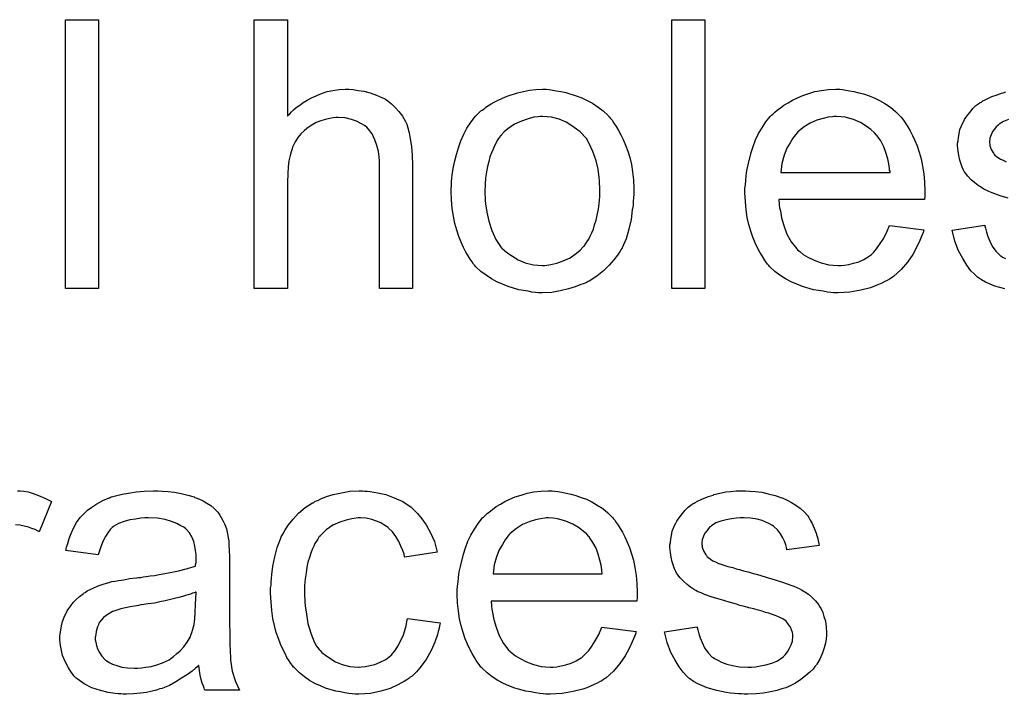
# Model space of a CAD drawing. Extents: x -1.6 to 9, y -2.8 to 5.2.
# Tile 72 of 197: x 4.828 to 5.121, y 1.034 to 1.235. Entities that reach past the tile are written whole.
import ezdxf

# ---------------------------------------------------------------- set-up
doc = ezdxf.new("R2010")
doc.units = 0
doc.layers.add('dfn6-15-57-c_document', color=1, linetype='CONTINUOUS')

msp = doc.modelspace()

# ---------------------------------------------------------------- linework, layer by layer
at = {"layer": 'dfn6-15-57-c_document', "color": 1}
for points in [[(4.851003, 1.15504), (4.841169, 1.15504), (4.841169, 1.235104), (4.851003, 1.235104), (4.851003, 1.15504)], [(4.907233, 1.206411), (4.907349, 1.206527), (4.90758, 1.206758), (4.907927, 1.207105), (4.908506, 1.207684), (4.909084, 1.208262), (4.909894, 1.208956), (4.910936, 1.209651), (4.911977, 1.21046), (4.913134, 1.211155), (4.914407, 1.211849), (4.917415, 1.213122), (4.919035, 1.2137), (4.92077, 1.214047), (4.922621, 1.214279), (4.924473, 1.214394), (4.925514, 1.214394), (4.926787, 1.214279), (4.928291, 1.214047), (4.930026, 1.213816), (4.931877, 1.213353), (4.933729, 1.212659), (4.93558, 1.211849), (4.935811, 1.211733), (4.93639, 1.211386), (4.9372, 1.210808), (4.938241, 1.209998), (4.939282, 1.208956), (4.940439, 1.207799), (4.94148, 1.206411), (4.942406, 1.204791), (4.942522, 1.20456), (4.942753, 1.203981), (4.9431, 1.20294), (4.943447, 1.201436), (4.943794, 1.199585), (4.944142, 1.197386), (4.944373, 1.194725), (4.944489, 1.191717), (4.944489, 1.15504), (4.934654, 1.15504), (4.934654, 1.191833), (4.934654, 1.191948), (4.934654, 1.19218), (4.934654, 1.192527), (4.934654, 1.19299), (4.934538, 1.194263), (4.934307, 1.195882), (4.933844, 1.197618), (4.933266, 1.199353), (4.932456, 1.201089), (4.931415, 1.202477), (4.931299, 1.202593), (4.930836, 1.203056), (4.930142, 1.203634), (4.929101, 1.204213), (4.927828, 1.204907), (4.926324, 1.20537), (4.924473, 1.205832), (4.92239, 1.205948), (4.921696, 1.205948), (4.920886, 1.205832), (4.919729, 1.205717), (4.918572, 1.20537), (4.917184, 1.205023), (4.915795, 1.204444), (4.914291, 1.203634), (4.914175, 1.203518), (4.913712, 1.203171), (4.913018, 1.202709), (4.912208, 1.202014), (4.911283, 1.201089), (4.910357, 1.200047), (4.909547, 1.198775), (4.908853, 1.197386), (4.908737, 1.197155), (4.908622, 1.196692), (4.90839, 1.195767), (4.908043, 1.19461), (4.907696, 1.193105), (4.907465, 1.191254), (4.907349, 1.189172), (4.907233, 1.186742), (4.907233, 1.15504), (4.897399, 1.15504), (4.897399, 1.235105), (4.907233, 1.235105), (4.907233, 1.206411)], [(5.031495, 1.15504), (5.021661, 1.15504), (5.021661, 1.235105), (5.031495, 1.235105), (5.031495, 1.15504)], [(4.985099, 1.214279), (4.986141, 1.214163), (4.987298, 1.213931), (4.98857, 1.2137), (4.990074, 1.213469), (4.993198, 1.212427), (4.994818, 1.211849), (4.996438, 1.211039), (4.998058, 1.210229), (4.999678, 1.209072), (5.001182, 1.207915), (5.002686, 1.206527), (5.002801, 1.206411), (5.003033, 1.20618), (5.00338, 1.205717), (5.003843, 1.205138), (5.004421, 1.204328), (5.005115, 1.203287), (5.00581, 1.20213), (5.006504, 1.200857), (5.007198, 1.199469), (5.007892, 1.197734), (5.008587, 1.195998), (5.009165, 1.194031), (5.009628, 1.191948), (5.009975, 1.18975), (5.010206, 1.187436), (5.010322, 1.184891), (5.010322, 1.184775), (5.010322, 1.184428), (5.010322, 1.18385), (5.010322, 1.18304), (5.010206, 1.182114), (5.010091, 1.180957), (5.010091, 1.1798), (5.009859, 1.178527), (5.009512, 1.175635), (5.008818, 1.172742), (5.008008, 1.16985), (5.006851, 1.167189), (5.006851, 1.167073), (5.006735, 1.166957), (5.006504, 1.16661), (5.006273, 1.166147), (5.005463, 1.16499), (5.004421, 1.163602), (5.003033, 1.161982), (5.001297, 1.160362), (4.999331, 1.158743), (4.997016, 1.157238), (4.996901, 1.157238), (4.996785, 1.157123), (4.996438, 1.156891), (4.995859, 1.15666), (4.995281, 1.156429), (4.994587, 1.156197), (4.992851, 1.155503), (4.990884, 1.154925), (4.988455, 1.154346), (4.985909, 1.153883), (4.983132, 1.153767), (4.981975, 1.153767), (4.98105, 1.153883), (4.980009, 1.153999), (4.978852, 1.15423), (4.977463, 1.154462), (4.976075, 1.154693), (4.972951, 1.155619), (4.971215, 1.156313), (4.969596, 1.157007), (4.967976, 1.157933), (4.966356, 1.158974), (4.964852, 1.160131), (4.963348, 1.161519), (4.963232, 1.161635), (4.963001, 1.161867), (4.962654, 1.162329), (4.962191, 1.163024), (4.961612, 1.163833), (4.961034, 1.164759), (4.96034, 1.165916), (4.959645, 1.167304), (4.958951, 1.168809), (4.958257, 1.170544), (4.957678, 1.172395), (4.9571, 1.174362), (4.956637, 1.17656), (4.95629, 1.178874), (4.956059, 1.18142), (4.955943, 1.184081), (4.955943, 1.184312), (4.955943, 1.184775), (4.956059, 1.185585), (4.956059, 1.186742), (4.956174, 1.188015), (4.956406, 1.189634), (4.956637, 1.191254), (4.9571, 1.193105), (4.957563, 1.194957), (4.958141, 1.196924), (4.958836, 1.199006), (4.959761, 1.200973), (4.960687, 1.202824), (4.961959, 1.204676), (4.963232, 1.206411), (4.964852, 1.207915), (4.964968, 1.208031), (4.965199, 1.208147), (4.965662, 1.208494), (4.96624, 1.208956), (4.966935, 1.209419), (4.96786, 1.209998), (4.968786, 1.210576), (4.969943, 1.211155), (4.971215, 1.211733), (4.972604, 1.212312), (4.975728, 1.213353), (4.979314, 1.214163), (4.981166, 1.214279), (4.983132, 1.214394), (4.984289, 1.214394), (4.985099, 1.214279)], [(5.072453, 1.214279), (5.073378, 1.214163), (5.074535, 1.213931), (5.075808, 1.2137), (5.077312, 1.213353), (5.078701, 1.213006), (5.08032, 1.212427), (5.081825, 1.211849), (5.083444, 1.211039), (5.085064, 1.210113), (5.086684, 1.209072), (5.088188, 1.207799), (5.089577, 1.206411), (5.089692, 1.206295), (5.089924, 1.206064), (5.090271, 1.205601), (5.090734, 1.204907), (5.091312, 1.204097), (5.091891, 1.203171), (5.092585, 1.202014), (5.093279, 1.200626), (5.093973, 1.199122), (5.094667, 1.197502), (5.095246, 1.195651), (5.095824, 1.193684), (5.096287, 1.191486), (5.096634, 1.189172), (5.096866, 1.186742), (5.096981, 1.184081), (5.096981, 1.183965), (5.096981, 1.183502), (5.096981, 1.182693), (5.096866, 1.181535), (5.053478, 1.181535), (5.053478, 1.18142), (5.053478, 1.181073), (5.053594, 1.18061), (5.053594, 1.179916), (5.053709, 1.179106), (5.053941, 1.17818), (5.054288, 1.176098), (5.054982, 1.173784), (5.055908, 1.171238), (5.057181, 1.168924), (5.0588, 1.166842), (5.058916, 1.166842), (5.059032, 1.16661), (5.059726, 1.166032), (5.060767, 1.165222), (5.062156, 1.164412), (5.064007, 1.163486), (5.066089, 1.162676), (5.068403, 1.162098), (5.069676, 1.161982), (5.071065, 1.161867), (5.07199, 1.161867), (5.073031, 1.161982), (5.074304, 1.162214), (5.075693, 1.162561), (5.077312, 1.163024), (5.078816, 1.163718), (5.08032, 1.164643), (5.080436, 1.164759), (5.081015, 1.165222), (5.081709, 1.165916), (5.082519, 1.166842), (5.083444, 1.168114), (5.084486, 1.169734), (5.085527, 1.171585), (5.086453, 1.173784), (5.096634, 1.172511), (5.096634, 1.172395), (5.096519, 1.172164), (5.096403, 1.171701), (5.096171, 1.171007), (5.095824, 1.170313), (5.095477, 1.169387), (5.094552, 1.16742), (5.093395, 1.165222), (5.091775, 1.162908), (5.089924, 1.160709), (5.08761, 1.158627), (5.087494, 1.158627), (5.087262, 1.158396), (5.086915, 1.158164), (5.086453, 1.157817), (5.085758, 1.15747), (5.085064, 1.157123), (5.084139, 1.15666), (5.083097, 1.156197), (5.08194, 1.155734), (5.080783, 1.155272), (5.077891, 1.154577), (5.074651, 1.153999), (5.071065, 1.153767), (5.069792, 1.153767), (5.068982, 1.153883), (5.067941, 1.153999), (5.066668, 1.15423), (5.065279, 1.154462), (5.063775, 1.154693), (5.060536, 1.155619), (5.0588, 1.156313), (5.057181, 1.157007), (5.055445, 1.157933), (5.053825, 1.158974), (5.052321, 1.160131), (5.050817, 1.161519), (5.050701, 1.161635), (5.05047, 1.161867), (5.050123, 1.162329), (5.04966, 1.163024), (5.049082, 1.163833), (5.048503, 1.164759), (5.047809, 1.165916), (5.047115, 1.167189), (5.04642, 1.168693), (5.045726, 1.170313), (5.045148, 1.172164), (5.044569, 1.174131), (5.044106, 1.176213), (5.043759, 1.178527), (5.043528, 1.180957), (5.043412, 1.183502), (5.043412, 1.183618), (5.043412, 1.184197), (5.043412, 1.184891), (5.043528, 1.185932), (5.043644, 1.187205), (5.043759, 1.188593), (5.043991, 1.190213), (5.044338, 1.191833), (5.045263, 1.195535), (5.045842, 1.197386), (5.046536, 1.199353), (5.047462, 1.201205), (5.048503, 1.20294), (5.04966, 1.204676), (5.050933, 1.206295), (5.051048, 1.206411), (5.05128, 1.206642), (5.051743, 1.206989), (5.052321, 1.207568), (5.053015, 1.208147), (5.053941, 1.208841), (5.054982, 1.209651), (5.056255, 1.210345), (5.057528, 1.211155), (5.059032, 1.211849), (5.060651, 1.212543), (5.062387, 1.213122), (5.064238, 1.2137), (5.066205, 1.214047), (5.068288, 1.214279), (5.070486, 1.214394), (5.071643, 1.214394), (5.072453, 1.214279)], [(5.121741, 1.181998), (5.119311, 1.182693), (5.116997, 1.183502), (5.115956, 1.183965), (5.115146, 1.184312), (5.114915, 1.184428), (5.114452, 1.184659), (5.113758, 1.185122), (5.112832, 1.185701), (5.111791, 1.186511), (5.11075, 1.187436), (5.109708, 1.188477), (5.108783, 1.18975), (5.108667, 1.189866), (5.108436, 1.190329), (5.108088, 1.191139), (5.107741, 1.192064), (5.107394, 1.193221), (5.107047, 1.19461), (5.106816, 1.195998), (5.1067, 1.197618), (5.1067, 1.197849), (5.1067, 1.198312), (5.106816, 1.199006), (5.106931, 1.200047), (5.107163, 1.201089), (5.107394, 1.202361), (5.107857, 1.203518), (5.108436, 1.204791), (5.108551, 1.204907), (5.108783, 1.20537), (5.10913, 1.205948), (5.109708, 1.206758), (5.110403, 1.207568), (5.111212, 1.208609), (5.112138, 1.209535), (5.113295, 1.210345), (5.113411, 1.21046), (5.113758, 1.210576), (5.114221, 1.210923), (5.114915, 1.21127), (5.11584, 1.211733), (5.116882, 1.212196), (5.118154, 1.212659), (5.119543, 1.213122), (5.119774, 1.213237), (5.120237, 1.213353), (5.121047, 1.213584)], [(4.983132, 1.206295), (4.982438, 1.206295), (4.98186, 1.20618), (4.980587, 1.206064), (4.978852, 1.205601), (4.976885, 1.204907), (4.974802, 1.203981), (4.972835, 1.202593), (4.971794, 1.201667), (4.970868, 1.200742), (4.970868, 1.200626), (4.970637, 1.20051), (4.970405, 1.200163), (4.970058, 1.1997), (4.969711, 1.199122), (4.969364, 1.198428), (4.968901, 1.197502), (4.968439, 1.196576), (4.967976, 1.195419), (4.967513, 1.194263), (4.967166, 1.192874), (4.966819, 1.19137), (4.966472, 1.18975), (4.96624, 1.188015), (4.966125, 1.186048), (4.966009, 1.184081), (4.966009, 1.183965), (4.966009, 1.183618), (4.966009, 1.18304), (4.966125, 1.18223), (4.966125, 1.181304), (4.96624, 1.180263), (4.966587, 1.177833), (4.967166, 1.175056), (4.968092, 1.17228), (4.969248, 1.169618), (4.970058, 1.168461), (4.970868, 1.167304), (4.970984, 1.167304), (4.9711, 1.167073), (4.971794, 1.166495), (4.972835, 1.165569), (4.974224, 1.164643), (4.975959, 1.163602), (4.978042, 1.162676), (4.980471, 1.162098), (4.981744, 1.161982), (4.983132, 1.161867), (4.983827, 1.161867), (4.984405, 1.161982), (4.985678, 1.162214), (4.987413, 1.162561), (4.989265, 1.163255), (4.991347, 1.16418), (4.993314, 1.165569), (4.994355, 1.166495), (4.995281, 1.16742), (4.995397, 1.167536), (4.995512, 1.167651), (4.995744, 1.167999), (4.996091, 1.168461), (4.996438, 1.16904), (4.996901, 1.169734), (4.997364, 1.17066), (4.997826, 1.171585), (4.998289, 1.172742), (4.998636, 1.174015), (4.999099, 1.175403), (4.999446, 1.176908), (4.999793, 1.178643), (5.000025, 1.180379), (5.000256, 1.182345), (5.000256, 1.184428), (5.000256, 1.184544), (5.000256, 1.184891), (5.000256, 1.185469), (5.00014, 1.186164), (5.00014, 1.187089), (5.000025, 1.18813), (4.999678, 1.19056), (4.999099, 1.193105), (4.998173, 1.195882), (4.996901, 1.198428), (4.996207, 1.1997), (4.995281, 1.200742), (4.995281, 1.200857), (4.99505, 1.200973), (4.994355, 1.201667), (4.993314, 1.202477), (4.991926, 1.203518), (4.99019, 1.20456), (4.988108, 1.205485), (4.985794, 1.206064), (4.984521, 1.20618), (4.983132, 1.206295)], [(5.070602, 1.206295), (5.069908, 1.206295), (5.069445, 1.20618), (5.068172, 1.206064), (5.066668, 1.205717), (5.064817, 1.205138), (5.06285, 1.204328), (5.060999, 1.203171), (5.059147, 1.201667), (5.058916, 1.201436), (5.058453, 1.200857), (5.057643, 1.199816), (5.056833, 1.198428), (5.055908, 1.196808), (5.055098, 1.194725), (5.054404, 1.192296), (5.054057, 1.189634), (5.086568, 1.189634), (5.086568, 1.18975), (5.086568, 1.189982), (5.086453, 1.190329), (5.086453, 1.190792), (5.086221, 1.19218), (5.085874, 1.193684), (5.085296, 1.195535), (5.084717, 1.197271), (5.083792, 1.199006), (5.08275, 1.20051), (5.08275, 1.200626), (5.082519, 1.200742), (5.08194, 1.201436), (5.080899, 1.202361), (5.079511, 1.203403), (5.077775, 1.204444), (5.075693, 1.20537), (5.073263, 1.206064), (5.07199, 1.20618), (5.070602, 1.206295)], [(5.121857, 1.20537), (5.120353, 1.204791), (5.11908, 1.203981), (5.118964, 1.203866), (5.118617, 1.203634), (5.118154, 1.203171), (5.117692, 1.202477), (5.117113, 1.201783), (5.11665, 1.200857), (5.116303, 1.199816), (5.116188, 1.198775), (5.116188, 1.198659), (5.116188, 1.198428), (5.116303, 1.198081), (5.116303, 1.197618), (5.11665, 1.196461), (5.117345, 1.195304), (5.11746, 1.195188), (5.117576, 1.195072), (5.117807, 1.194725), (5.11827, 1.194378), (5.118733, 1.194031), (5.119427, 1.193568), (5.120237, 1.193221), (5.121163, 1.192758)], [(5.1207, 1.154925), (5.117807, 1.155734), (5.11503, 1.156891), (5.113758, 1.157586), (5.112601, 1.158396), (5.112485, 1.158511), (5.112369, 1.158627), (5.111675, 1.159321), (5.110634, 1.160362), (5.109477, 1.161982), (5.108204, 1.163949), (5.106931, 1.166263), (5.10589, 1.169156), (5.10508, 1.172395), (5.114799, 1.173899), (5.114799, 1.173784), (5.114799, 1.173668), (5.11503, 1.172974), (5.115262, 1.171817), (5.115725, 1.170544), (5.116303, 1.169156), (5.116997, 1.167651), (5.118039, 1.166147), (5.119311, 1.164875), (5.119543, 1.164759), (5.120006, 1.164412), (5.120931, 1.163949)], [(4.828789, 1.094714), (4.830061, 1.094483), (4.831565, 1.09402), (4.833185, 1.093441), (4.835037, 1.092631), (4.837003, 1.09159), (4.833417, 1.082566), (4.833301, 1.082681), (4.832838, 1.082913), (4.832144, 1.08326), (4.831218, 1.083607), (4.830177, 1.083954), (4.828904, 1.084301), (4.827632, 1.084533), (4.826359, 1.084648)], [(4.826938, 1.09483), (4.827747, 1.09483), (4.828789, 1.094714)], [(4.869978, 1.094714), (4.871713, 1.094598), (4.87368, 1.094367), (4.875647, 1.09402), (4.877614, 1.093557), (4.879465, 1.092979), (4.879697, 1.092863), (4.880275, 1.092631), (4.881085, 1.092284), (4.882126, 1.091822), (4.883283, 1.091127), (4.88444, 1.090433), (4.885482, 1.089508), (4.886407, 1.088582), (4.886523, 1.088466), (4.886754, 1.088119), (4.887101, 1.087541), (4.887564, 1.086847), (4.888143, 1.085805), (4.888606, 1.084764), (4.889068, 1.083491), (4.889416, 1.081987), (4.889416, 1.081871), (4.889531, 1.081524), (4.889647, 1.08083), (4.889763, 1.079905), (4.889763, 1.078632), (4.889878, 1.077128), (4.889994, 1.075161), (4.889994, 1.072963), (4.889994, 1.059773), (4.889994, 1.059657), (4.889994, 1.059194), (4.889994, 1.0585), (4.889994, 1.057574), (4.889994, 1.056533), (4.889994, 1.05526), (4.89011, 1.052484), (4.89011, 1.049591), (4.890225, 1.046699), (4.890341, 1.045426), (4.890341, 1.044269), (4.890457, 1.043228), (4.890573, 1.042418), (4.890573, 1.042302), (4.890688, 1.041839), (4.890804, 1.041145), (4.891151, 1.040219), (4.891382, 1.039178), (4.891845, 1.038021), (4.892424, 1.036748), (4.893002, 1.035476), (4.882705, 1.035476), (4.882589, 1.035591), (4.882474, 1.036054), (4.882242, 1.036633), (4.881895, 1.037558), (4.881548, 1.0386), (4.881316, 1.039872), (4.881085, 1.041261), (4.880854, 1.042765), (4.880738, 1.042765), (4.880622, 1.042533), (4.879928, 1.041955), (4.878887, 1.041145), (4.877498, 1.040104), (4.875763, 1.039062), (4.874027, 1.037905), (4.872176, 1.036864), (4.870209, 1.036054), (4.869978, 1.035938), (4.869284, 1.035823), (4.868242, 1.035476), (4.86697, 1.035129), (4.86535, 1.034782), (4.863499, 1.03455), (4.861416, 1.034319), (4.859333, 1.034203), (4.858408, 1.034203), (4.857714, 1.034319), (4.856904, 1.034319), (4.855978, 1.034434), (4.853896, 1.034782), (4.851582, 1.03536), (4.849036, 1.03617), (4.846722, 1.037327), (4.84464, 1.038831), (4.844408, 1.039062), (4.84383, 1.039641), (4.84302, 1.040682), (4.842094, 1.042071), (4.841169, 1.043806), (4.840359, 1.045773), (4.83978, 1.048203), (4.839664, 1.04936), (4.839549, 1.050748), (4.839549, 1.050979), (4.839549, 1.051442), (4.839664, 1.052252), (4.83978, 1.053293), (4.840012, 1.054566), (4.840359, 1.055839), (4.840822, 1.057227), (4.8414, 1.0585), (4.841516, 1.058616), (4.841747, 1.059079), (4.84221, 1.059773), (4.842788, 1.060583), (4.843483, 1.061508), (4.844408, 1.062434), (4.845334, 1.063359), (4.846491, 1.064169), (4.846606, 1.064285), (4.847069, 1.064516), (4.847648, 1.064979), (4.848573, 1.065442), (4.849615, 1.065905), (4.850887, 1.066483), (4.85216, 1.066946), (4.853664, 1.067409), (4.85378, 1.067409), (4.854243, 1.067525), (4.854937, 1.067756), (4.855863, 1.067872), (4.85702, 1.068103), (4.858524, 1.068334), (4.860259, 1.068682), (4.862342, 1.068913), (4.862457, 1.068913), (4.86292, 1.069029), (4.863499, 1.069029), (4.864309, 1.069144), (4.865234, 1.06926), (4.866391, 1.069492), (4.867664, 1.069607), (4.869052, 1.069839), (4.871829, 1.070417), (4.874837, 1.070996), (4.877498, 1.07169), (4.878771, 1.072037), (4.879928, 1.072384), (4.879928, 1.0725), (4.879928, 1.072731), (4.880044, 1.073425), (4.880044, 1.074235), (4.880044, 1.074698), (4.880044, 1.074929), (4.880044, 1.075045), (4.880044, 1.075161), (4.880044, 1.075855), (4.879928, 1.077012), (4.879697, 1.078285), (4.87935, 1.079673), (4.878771, 1.081062), (4.878077, 1.082334), (4.877151, 1.083376), (4.877036, 1.083491), (4.876457, 1.083954), (4.875532, 1.084417), (4.874374, 1.085111), (4.872755, 1.085689), (4.870904, 1.086268), (4.86859, 1.086615), (4.865928, 1.086731), (4.864771, 1.086731), (4.863614, 1.086615), (4.861995, 1.086384), (4.860375, 1.086152), (4.858639, 1.085689), (4.85702, 1.085111), (4.855631, 1.084301), (4.855515, 1.084185), (4.855053, 1.083838), (4.854474, 1.08326), (4.85378, 1.082334), (4.853086, 1.081177), (4.852276, 1.079673), (4.851582, 1.077822), (4.850887, 1.075739), (4.841284, 1.077012), (4.841284, 1.077128), (4.8414, 1.077243), (4.8414, 1.077591), (4.841516, 1.078053), (4.841863, 1.079095), (4.842326, 1.080599), (4.842904, 1.082103), (4.843598, 1.083723), (4.844524, 1.085342), (4.845565, 1.086847), (4.845681, 1.086962), (4.846144, 1.087425), (4.846838, 1.088119), (4.847764, 1.089045), (4.849036, 1.08997), (4.85054, 1.090896), (4.852276, 1.091937), (4.854243, 1.092747), (4.854358, 1.092747), (4.854474, 1.092863), (4.854821, 1.092979), (4.855284, 1.093094), (4.856441, 1.093441), (4.858061, 1.093789), (4.859912, 1.094136), (4.862226, 1.094483), (4.864656, 1.094714), (4.867432, 1.09483), (4.868705, 1.09483), (4.869978, 1.094714)], [(4.930258, 1.094714), (4.930952, 1.094714), (4.931877, 1.094599), (4.934076, 1.094251), (4.936505, 1.093673), (4.939051, 1.092747), (4.941596, 1.09159), (4.944026, 1.08997), (4.944142, 1.08997), (4.944257, 1.089739), (4.944952, 1.089045), (4.945993, 1.088004), (4.947266, 1.086499), (4.948538, 1.084648), (4.949811, 1.082334), (4.950968, 1.079673), (4.951778, 1.076549), (4.942175, 1.075045), (4.942175, 1.075161), (4.942059, 1.075277), (4.941943, 1.075971), (4.941596, 1.077012), (4.941018, 1.078285), (4.940439, 1.079673), (4.939514, 1.081177), (4.938472, 1.082566), (4.937315, 1.083723), (4.9372, 1.083838), (4.936737, 1.084186), (4.935927, 1.084648), (4.935001, 1.085227), (4.933729, 1.085805), (4.93234, 1.086268), (4.93072, 1.086615), (4.928985, 1.086731), (4.928291, 1.086731), (4.927712, 1.086615), (4.92644, 1.086499), (4.924704, 1.086037), (4.922853, 1.085458), (4.92077, 1.084533), (4.918803, 1.083144), (4.917878, 1.082334), (4.916952, 1.081409), (4.916952, 1.081293), (4.916721, 1.081177), (4.916489, 1.08083), (4.916258, 1.080367), (4.915911, 1.079789), (4.915448, 1.079095), (4.915101, 1.078285), (4.914638, 1.077359), (4.914175, 1.076202), (4.913828, 1.074929), (4.913365, 1.073541), (4.913018, 1.072037), (4.912787, 1.070417), (4.912556, 1.068566), (4.912324, 1.066599), (4.912324, 1.064516), (4.912324, 1.064401), (4.912324, 1.064054), (4.912324, 1.06336), (4.91244, 1.062665), (4.91244, 1.061624), (4.912556, 1.060583), (4.912903, 1.058037), (4.913365, 1.055261), (4.914175, 1.052368), (4.915217, 1.049823), (4.915911, 1.04855), (4.916721, 1.047509), (4.916952, 1.047277), (4.917531, 1.046699), (4.918572, 1.045889), (4.919845, 1.044963), (4.92158, 1.043922), (4.923547, 1.043112), (4.925861, 1.042534), (4.927134, 1.042418), (4.928406, 1.042302), (4.928638, 1.042302), (4.929332, 1.042418), (4.930489, 1.042534), (4.931762, 1.042765), (4.933266, 1.043112), (4.934886, 1.043806), (4.936505, 1.044616), (4.93801, 1.045773), (4.938241, 1.045889), (4.938588, 1.046467), (4.939282, 1.047277), (4.940092, 1.04855), (4.940902, 1.050054), (4.941828, 1.051905), (4.942522, 1.054219), (4.942985, 1.056765), (4.952703, 1.055492), (4.952703, 1.055376), (4.952588, 1.055029), (4.952472, 1.054566), (4.952356, 1.053872), (4.952125, 1.052947), (4.951894, 1.052021), (4.951084, 1.049707), (4.950042, 1.047277), (4.948538, 1.044616), (4.946687, 1.042071), (4.945646, 1.040914), (4.944489, 1.039757), (4.944373, 1.039641), (4.944142, 1.039525), (4.943794, 1.039294), (4.943332, 1.038947), (4.942753, 1.038484), (4.941943, 1.038021), (4.941018, 1.037558), (4.940092, 1.03698), (4.937778, 1.035939), (4.935001, 1.035129), (4.931993, 1.034435), (4.930258, 1.034319), (4.928522, 1.034203), (4.927365, 1.034203), (4.926555, 1.034319), (4.925514, 1.034435), (4.924357, 1.034666), (4.923084, 1.034897), (4.921696, 1.035129), (4.918572, 1.036054), (4.917068, 1.036748), (4.915448, 1.037443), (4.913828, 1.038368), (4.912324, 1.03941), (4.91082, 1.040567), (4.909432, 1.041955), (4.909316, 1.042071), (4.909084, 1.042302), (4.908737, 1.042765), (4.908275, 1.043343), (4.907812, 1.044153), (4.907118, 1.045195), (4.906539, 1.046352), (4.905845, 1.047624), (4.905151, 1.049128), (4.904572, 1.050864), (4.903878, 1.052599), (4.903415, 1.054682), (4.902952, 1.056765), (4.902605, 1.059194), (4.902374, 1.061624), (4.902258, 1.064285), (4.902258, 1.064401), (4.902258, 1.064748), (4.902258, 1.065211), (4.902258, 1.065905), (4.902374, 1.066715), (4.902374, 1.06764), (4.90249, 1.068682), (4.902605, 1.069839), (4.902952, 1.072384), (4.903531, 1.075161), (4.904225, 1.077938), (4.905266, 1.080715), (4.905266, 1.08083), (4.905382, 1.081062), (4.905614, 1.081409), (4.905845, 1.081871), (4.906539, 1.083144), (4.90758, 1.084648), (4.908969, 1.086384), (4.910589, 1.088119), (4.912556, 1.089855), (4.914754, 1.091243), (4.914869, 1.091243), (4.915101, 1.091359), (4.915448, 1.09159), (4.915911, 1.091822), (4.916489, 1.092053), (4.917184, 1.0924), (4.918919, 1.093094), (4.920886, 1.093673), (4.923316, 1.094251), (4.925861, 1.094714), (4.928638, 1.09483), (4.929563, 1.09483), (4.930258, 1.094714)], [(4.986835, 1.094714), (4.987761, 1.094599), (4.988917, 1.094367), (4.99019, 1.094136), (4.991694, 1.093789), (4.993083, 1.093441), (4.994703, 1.092863), (4.996207, 1.092284), (4.997826, 1.091475), (4.999446, 1.090549), (5.001066, 1.089508), (5.00257, 1.088235), (5.003958, 1.086847), (5.004074, 1.086731), (5.004306, 1.086499), (5.004653, 1.086037), (5.005115, 1.085342), (5.005694, 1.084533), (5.006273, 1.083607), (5.006967, 1.08245), (5.007661, 1.081062), (5.008355, 1.079557), (5.009049, 1.077938), (5.009628, 1.076086), (5.010206, 1.07412), (5.010669, 1.071921), (5.011016, 1.069607), (5.011248, 1.067178), (5.011363, 1.064516), (5.011363, 1.064401), (5.011363, 1.063938), (5.011363, 1.063128), (5.011248, 1.061971), (4.96786, 1.061971), (4.96786, 1.061855), (4.96786, 1.061508), (4.967976, 1.061045), (4.967976, 1.060351), (4.968092, 1.059541), (4.968323, 1.058616), (4.96867, 1.056533), (4.969364, 1.054219), (4.97029, 1.051674), (4.971562, 1.04936), (4.973182, 1.047277), (4.973298, 1.047277), (4.973414, 1.047046), (4.974108, 1.046467), (4.975149, 1.045657), (4.976538, 1.044848), (4.978389, 1.043922), (4.980471, 1.043112), (4.982785, 1.042534), (4.984058, 1.042418), (4.985447, 1.042302), (4.986372, 1.042302), (4.987413, 1.042418), (4.988686, 1.042649), (4.990074, 1.042996), (4.991694, 1.043459), (4.993198, 1.044153), (4.994703, 1.045079), (4.994818, 1.045195), (4.995397, 1.045657), (4.996091, 1.046352), (4.996901, 1.047277), (4.997826, 1.04855), (4.998868, 1.05017), (4.999909, 1.052021), (5.000835, 1.054219), (5.011016, 1.052947), (5.011016, 1.052831), (5.0109, 1.052599), (5.010785, 1.052137), (5.010553, 1.051442), (5.010206, 1.050748), (5.009859, 1.049823), (5.008934, 1.047856), (5.007777, 1.045657), (5.006157, 1.043343), (5.004306, 1.041145), (5.001992, 1.039062), (5.001876, 1.039062), (5.001645, 1.038831), (5.001297, 1.0386), (5.000835, 1.038253), (5.00014, 1.037906), (4.999446, 1.037558), (4.998521, 1.037096), (4.997479, 1.036633), (4.996322, 1.03617), (4.995165, 1.035707), (4.992273, 1.035013), (4.989033, 1.034435), (4.985447, 1.034203), (4.984174, 1.034203), (4.983364, 1.034319), (4.982323, 1.034435), (4.98105, 1.034666), (4.979662, 1.034897), (4.978157, 1.035129), (4.974918, 1.036054), (4.973182, 1.036748), (4.971562, 1.037443), (4.969827, 1.038368), (4.968207, 1.03941), (4.966703, 1.040567), (4.965199, 1.041955), (4.965083, 1.042071), (4.964852, 1.042302), (4.964505, 1.042765), (4.964042, 1.043459), (4.963463, 1.044269), (4.962885, 1.045195), (4.962191, 1.046352), (4.961497, 1.047624), (4.960802, 1.049128), (4.960108, 1.050748), (4.95953, 1.052599), (4.958951, 1.054566), (4.958488, 1.056649), (4.958141, 1.058963), (4.95791, 1.061393), (4.957794, 1.063938), (4.957794, 1.064054), (4.957794, 1.064632), (4.957794, 1.065326), (4.95791, 1.066368), (4.958026, 1.06764), (4.958141, 1.069029), (4.958373, 1.070649), (4.95872, 1.072268), (4.959645, 1.075971), (4.960224, 1.077822), (4.960918, 1.079789), (4.961844, 1.08164), (4.962885, 1.083376), (4.964042, 1.085111), (4.965315, 1.086731), (4.96543, 1.086847), (4.965662, 1.087078), (4.966125, 1.087425), (4.966703, 1.088004), (4.967397, 1.088582), (4.968323, 1.089276), (4.969364, 1.090086), (4.970637, 1.09078), (4.97191, 1.09159), (4.973414, 1.092284), (4.975033, 1.092979), (4.976769, 1.093557), (4.97862, 1.094136), (4.980587, 1.094483), (4.98267, 1.094714), (4.984868, 1.09483), (4.986025, 1.09483), (4.986835, 1.094714)], [(5.044801, 1.094714), (5.046536, 1.094599), (5.048387, 1.094367), (5.050354, 1.093904), (5.052437, 1.093441), (5.054404, 1.092747), (5.054519, 1.092747), (5.054635, 1.092632), (5.055214, 1.0924), (5.056139, 1.091937), (5.057296, 1.091359), (5.058569, 1.090549), (5.059842, 1.089623), (5.060999, 1.088582), (5.06204, 1.087425), (5.062156, 1.087309), (5.062387, 1.086847), (5.06285, 1.086037), (5.063428, 1.085111), (5.064007, 1.083723), (5.064585, 1.082219), (5.065048, 1.080483), (5.065511, 1.078516), (5.055908, 1.077244), (5.055908, 1.077475), (5.055792, 1.077938), (5.055561, 1.078748), (5.055214, 1.079789), (5.054635, 1.08083), (5.053941, 1.081987), (5.053131, 1.083144), (5.051974, 1.084186), (5.051858, 1.084301), (5.051395, 1.084533), (5.050701, 1.084995), (5.04966, 1.085458), (5.048503, 1.085921), (5.046999, 1.086384), (5.045148, 1.086615), (5.043181, 1.086731), (5.042024, 1.086731), (5.040867, 1.086615), (5.039363, 1.086499), (5.037859, 1.086152), (5.036239, 1.085805), (5.034735, 1.085227), (5.033462, 1.084417), (5.033346, 1.084301), (5.032999, 1.08407), (5.032536, 1.083607), (5.032074, 1.082913), (5.031495, 1.082219), (5.031032, 1.081293), (5.030685, 1.080252), (5.030569, 1.07921), (5.030569, 1.079095), (5.030569, 1.078863), (5.030685, 1.078516), (5.030685, 1.078053), (5.031032, 1.076896), (5.031726, 1.075739), (5.031842, 1.075624), (5.031958, 1.075508), (5.032189, 1.075161), (5.032652, 1.074814), (5.033115, 1.074467), (5.033809, 1.074004), (5.034619, 1.073657), (5.035545, 1.073194), (5.03566, 1.073194), (5.035892, 1.073078), (5.036355, 1.072963), (5.037164, 1.072616), (5.038321, 1.072268), (5.039825, 1.071921), (5.040751, 1.071574), (5.041792, 1.071343), (5.042949, 1.070996), (5.044222, 1.070649), (5.044338, 1.070649), (5.044685, 1.070533), (5.045263, 1.070417), (5.045958, 1.070186), (5.046767, 1.069954), (5.047809, 1.069723), (5.050007, 1.069029), (5.052437, 1.068335), (5.054867, 1.067525), (5.057065, 1.066715), (5.05799, 1.066368), (5.0588, 1.066021), (5.059032, 1.065905), (5.059494, 1.065674), (5.060189, 1.065326), (5.06123, 1.064748), (5.062271, 1.064054), (5.063313, 1.063128), (5.064354, 1.062087), (5.065279, 1.06093), (5.065395, 1.060814), (5.065627, 1.060351), (5.066089, 1.059657), (5.066552, 1.058616), (5.066899, 1.057343), (5.067362, 1.055955), (5.067593, 1.054335), (5.067709, 1.052484), (5.067709, 1.052252), (5.067709, 1.051674), (5.067593, 1.050748), (5.067362, 1.049476), (5.067015, 1.048087), (5.066436, 1.046583), (5.065742, 1.044848), (5.064817, 1.043228), (5.064701, 1.042996), (5.064238, 1.042534), (5.06366, 1.041724), (5.062734, 1.040798), (5.061461, 1.039757), (5.060073, 1.0386), (5.058453, 1.037558), (5.056486, 1.036517), (5.056371, 1.036517), (5.056255, 1.036401), (5.055561, 1.03617), (5.054404, 1.035823), (5.0529, 1.03536), (5.051048, 1.034897), (5.048966, 1.03455), (5.046767, 1.034319), (5.044222, 1.034203), (5.043181, 1.034203), (5.042371, 1.034319), (5.041445, 1.034319), (5.040288, 1.034435), (5.039131, 1.03455), (5.037859, 1.034782), (5.035082, 1.03536), (5.032189, 1.03617), (5.029413, 1.037327), (5.02814, 1.038021), (5.026983, 1.038831), (5.026867, 1.038947), (5.026751, 1.039062), (5.026057, 1.039757), (5.025016, 1.040798), (5.023859, 1.042418), (5.022586, 1.044385), (5.021314, 1.046699), (5.020272, 1.049591), (5.019462, 1.052831), (5.029181, 1.054335), (5.029181, 1.054219), (5.029181, 1.054103), (5.029413, 1.053409), (5.029644, 1.052252), (5.030107, 1.05098), (5.030685, 1.049591), (5.031379, 1.048087), (5.032421, 1.046583), (5.033693, 1.04531), (5.033925, 1.045195), (5.034388, 1.044848), (5.035313, 1.044385), (5.03647, 1.043806), (5.037974, 1.043228), (5.03971, 1.042765), (5.041792, 1.042418), (5.044222, 1.042302), (5.045379, 1.042302), (5.046536, 1.042418), (5.04804, 1.042649), (5.04966, 1.042996), (5.051395, 1.043459), (5.0529, 1.044038), (5.054288, 1.044963), (5.054404, 1.045079), (5.054867, 1.045426), (5.055329, 1.046005), (5.056024, 1.046814), (5.056602, 1.04774), (5.057181, 1.048897), (5.057528, 1.050054), (5.057643, 1.051442), (5.057643, 1.051558), (5.057643, 1.052021), (5.057528, 1.052599), (5.057296, 1.053409), (5.056949, 1.054219), (5.056371, 1.055029), (5.055676, 1.055955), (5.054635, 1.056649), (5.054519, 1.056765), (5.054172, 1.05688), (5.053594, 1.057227), (5.052668, 1.057574), (5.05128, 1.058037), (5.05047, 1.058384), (5.049544, 1.058616), (5.048503, 1.058963), (5.047346, 1.05931), (5.046073, 1.059657), (5.044569, 1.060004), (5.044453, 1.060004), (5.044106, 1.06012), (5.043528, 1.060236), (5.042834, 1.060467), (5.041908, 1.060698), (5.040867, 1.061045), (5.038668, 1.061624), (5.036123, 1.062434), (5.033693, 1.063128), (5.031379, 1.063938), (5.030338, 1.064401), (5.029528, 1.064748), (5.029297, 1.064864), (5.028834, 1.065095), (5.02814, 1.065558), (5.027214, 1.066136), (5.026173, 1.066946), (5.025132, 1.067872), (5.02409, 1.068913), (5.023165, 1.070186), (5.023049, 1.070302), (5.022818, 1.070764), (5.022471, 1.071574), (5.022123, 1.0725), (5.021776, 1.073657), (5.021429, 1.075045), (5.021198, 1.076434), (5.021082, 1.078053), (5.021082, 1.078285), (5.021082, 1.078748), (5.021198, 1.079442), (5.021314, 1.080483), (5.021545, 1.081524), (5.021776, 1.082797), (5.022239, 1.083954), (5.022818, 1.085227), (5.022933, 1.085342), (5.023165, 1.085805), (5.023512, 1.086384), (5.02409, 1.087194), (5.024784, 1.088004), (5.025594, 1.089045), (5.02652, 1.08997), (5.027677, 1.09078), (5.027793, 1.090896), (5.02814, 1.091012), (5.028603, 1.091359), (5.029297, 1.091706), (5.030222, 1.092169), (5.031264, 1.092632), (5.032536, 1.093094), (5.033925, 1.093557), (5.034156, 1.093673), (5.034619, 1.093789), (5.035429, 1.09402), (5.03647, 1.094251), (5.037743, 1.094483), (5.039131, 1.094599), (5.040751, 1.09483), (5.043528, 1.09483), (5.044801, 1.094714)], [(4.984984, 1.086731), (4.984289, 1.086731), (4.983827, 1.086615), (4.982554, 1.086499), (4.98105, 1.086152), (4.979199, 1.085574), (4.977232, 1.084764), (4.975381, 1.083607), (4.973529, 1.082103), (4.973298, 1.081871), (4.972835, 1.081293), (4.972025, 1.080252), (4.971215, 1.078863), (4.97029, 1.077244), (4.96948, 1.075161), (4.968786, 1.072731), (4.968439, 1.07007), (5.00095, 1.07007), (5.00095, 1.070186), (5.00095, 1.070417), (5.000835, 1.070764), (5.000835, 1.071227), (5.000603, 1.072616), (5.000256, 1.07412), (4.999678, 1.075971), (4.999099, 1.077706), (4.998173, 1.079442), (4.997132, 1.080946), (4.997132, 1.081062), (4.996901, 1.081177), (4.996322, 1.081871), (4.995281, 1.082797), (4.993893, 1.083838), (4.992157, 1.08488), (4.990074, 1.085805), (4.987645, 1.086499), (4.986372, 1.086615), (4.984984, 1.086731)], [(4.880044, 1.064632), (4.879928, 1.064632), (4.879812, 1.064516), (4.879465, 1.064401), (4.879002, 1.064285), (4.878424, 1.064054), (4.87773, 1.063822), (4.87692, 1.063591), (4.875994, 1.063359), (4.874953, 1.063012), (4.87368, 1.062781), (4.872408, 1.062434), (4.870904, 1.062087), (4.869284, 1.06174), (4.867664, 1.061392), (4.865813, 1.061161), (4.863846, 1.060814), (4.863614, 1.060814), (4.86292, 1.060698), (4.861763, 1.060467), (4.86049, 1.060236), (4.859102, 1.060004), (4.857714, 1.059657), (4.856441, 1.05931), (4.855284, 1.058847), (4.855168, 1.058847), (4.854821, 1.058616), (4.854358, 1.058384), (4.853896, 1.058037), (4.852507, 1.057112), (4.85135, 1.055723), (4.85135, 1.055608), (4.851119, 1.055376), (4.851003, 1.054913), (4.850772, 1.054335), (4.85054, 1.053641), (4.850309, 1.052946), (4.850193, 1.052021), (4.850078, 1.051095), (4.850078, 1.050979), (4.850078, 1.050401), (4.850193, 1.049707), (4.850425, 1.048781), (4.850772, 1.04774), (4.85135, 1.046699), (4.852044, 1.045542), (4.85297, 1.0445), (4.853086, 1.044385), (4.853548, 1.044153), (4.854243, 1.04369), (4.855168, 1.043228), (4.856441, 1.042765), (4.857945, 1.042302), (4.859681, 1.042071), (4.861763, 1.041955), (4.862689, 1.041955), (4.863846, 1.042071), (4.865118, 1.042302), (4.866738, 1.042533), (4.868358, 1.042996), (4.870094, 1.043575), (4.871829, 1.044385), (4.87206, 1.0445), (4.872523, 1.044847), (4.873333, 1.045426), (4.874259, 1.046236), (4.8753, 1.047161), (4.876457, 1.048318), (4.877383, 1.049707), (4.878308, 1.051211), (4.878424, 1.051327), (4.87854, 1.051789), (4.878771, 1.052599), (4.879118, 1.053641), (4.879465, 1.055029), (4.879697, 1.056649), (4.879812, 1.058616), (4.879928, 1.06093), (4.880044, 1.064632)]]:
    msp.add_lwpolyline(points, dxfattribs=at)

doc.saveas('drawing.dxf')
